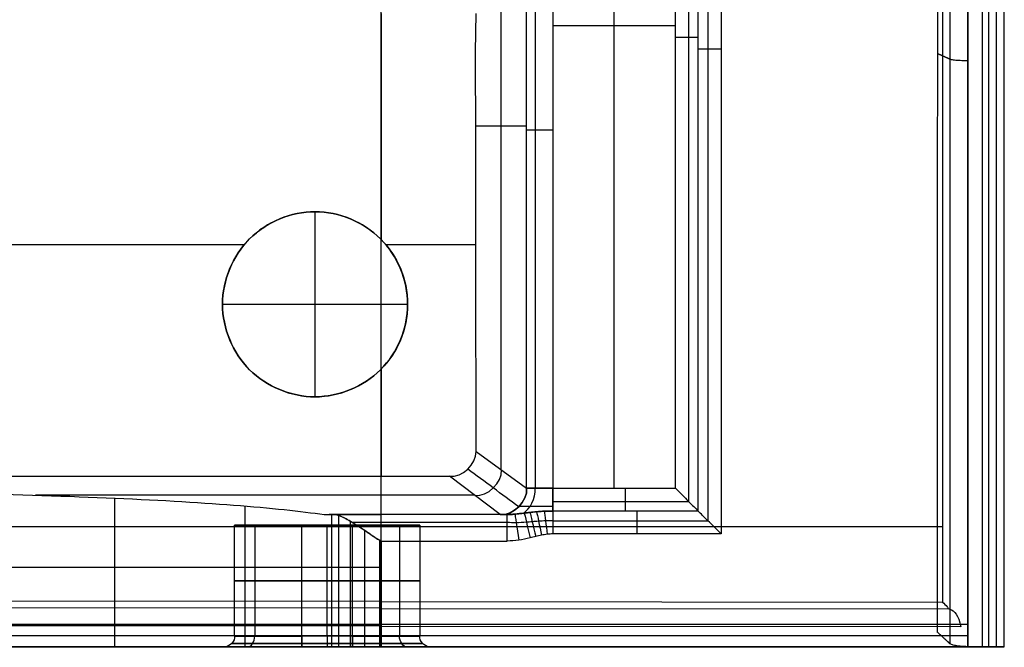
# Model space of a CAD drawing. Header units: millimetres. Extents: x -230 to 230, y 0 to 460.
# Tile 10 of 27: x 44 to 230, y 0 to 119. Entities that reach past the tile are written whole.
import ezdxf

# ---------------------------------------------------------------- set-up
doc = ezdxf.new("R2010")
doc.units = ezdxf.units.MM
doc.header["$MEASUREMENT"] = 0
doc.layers.add('Predefinito', color=7, linetype='Continuous', true_color=0x000000)

msp = doc.modelspace()

# ---------------------------------------------------------------- linework, layer by layer
at = {"layer": 'Predefinito'}
for p, q in [((230, 0.01, 0.02), (230, 450.01, 0.02)), ((228.54, 0.01, 69.27), (228.54, 446.61, 69.27)), ((227.08, 0.01, 138.53), (227.08, 443.22, 138.53)), ((167.79, 30.01, 5.11), (167.79, 204.89, 5.11)), ((170.28, 204.89, 4.42), (170.28, 27.51, 4.42)), ((172.12, 25.68, 2.56), (172.12, 204.89, 2.56)), ((173.95, 204.89, 0.7), (173.95, 23.85, 0.7)), ((176.45, 204.89, 0.02), (176.45, 21.35, 0.02)), ((156.21, 30.01, 5.11), (156.21, 190.44, 5.11)), ((139.66, 30.01, 9.75), (139.66, 165.5, 9.75)), ((141.28, 165.5, 6.46), (141.28, 30.01, 6.46)), ((144.64, 165.5, 5.11), (144.64, 30.01, 5.11)), ((134.83, 33.51, 65.96), (134.83, 127.55, 65.96)), ((112.16, 8.66, 132.34), (112.16, 126, 132.34)), ((218.37, 8.47, 132.34), (218.37, 126, 132.34)), ((112.16, 119.78, 121.14), (112.16, 77.02, 121.14)), ((130, 112.51, 122.16), (130.09, 119.77, 121.14)), ((167.79, 117.45, 5.11), (144.64, 117.45, 5.11)), ((130.04, 98.53, 121.69), (139.66, 98.53, 9.75)), ((99.66, 47.28, 124.2), (99.66, 82.28, 124.2)), ((99.66, 82.28, 121.14), (99.66, 82.28, 124.2)), ((87.28, 77.16, 121.14), (87.28, 77.16, 124.2)), ((112.02, 77.16, 121.14), (112.02, 77.16, 124.2)), ((13.04, 76.06, 121.14), (86.28, 76.06, 121.14)), ((113.03, 76.06, 121.14), (130.09, 76.06, 121.14)), ((82.16, 64.78, 124.2), (117.16, 64.78, 124.2)), ((82.16, 64.78, 121.14), (82.16, 64.78, 124.2)), ((117.16, 64.78, 121.14), (117.16, 64.78, 124.2)), ((87.28, 52.41, 121.14), (87.28, 52.41, 124.2)), ((112.02, 52.41, 121.14), (112.02, 52.41, 124.2)), ((112.16, 52.55, 121.14), (112.16, 32.27, 121.14)), ((99.66, 47.28, 121.14), (99.66, 47.28, 124.2)), ((130.09, 36.94, 121.14), (139.66, 30.01, 9.75)), ((-112.16, 32.27, 121.14), (112.16, 32.27, 121.14)), ((134.68, 25.01, 9.31), (125.07, 32.27, 121.14)), ((144.64, 30.01, 5.11), (167.79, 30.01, 5.11)), ((61.8, 0.01, 57.23), (61.8, 28.12, 57.23)), ((86.41, 0.01, 34.29), (86.41, 26.63, 34.29)), ((144.64, 27.51, 4.42), (170.29, 27.51, 4.42)), ((102.82, 0.01, 6.34), (102.82, 25.01, 6.34)), ((103.26, 25.01, 5.11), (112.16, 25.01, 5.11)), ((104.13, 0.01, 3.81), (104.13, 24.84, 3.81)), ((135.98, 25.01, 5.11), (112.16, 25.01, 5.11)), ((112.16, 25.01, 9.38), (112.16, 25.01, 9.32)), ((172.12, 25.68, 2.56), (144.64, 25.68, 2.56)), ((112.16, 22.72, 132.34), (-112.16, 22.72, 132.34)), ((84.44, 2.01, 61.09), (84.44, 23.01, 61.09)), ((88.25, 23.01, 52.08), (88.25, 2.01, 52.08)), ((88.25, 23.01, 70.1), (88.25, 2.01, 70.1)), ((97.16, 2.01, 48.36), (97.16, 23.01, 48.36)), ((97.16, 23.01, 48.36), (106.72, 23.01, 48.36)), ((97.16, 2.01, 73.81), (97.16, 23.01, 73.81)), ((106.72, 23.01, 73.81), (97.16, 23.01, 73.81)), ((101.94, 2.01, 48.36), (101.94, 23.01, 48.36)), ((101.94, 2.01, 73.81), (101.94, 23.01, 73.81)), ((106.35, 0.01, 1.74), (106.35, 23.76, 1.74)), ((112.16, 23.52, 1.53), (106.71, 23.52, 1.53)), ((106.72, 2.01, 48.36), (106.72, 23.01, 48.36)), ((106.72, 2.01, 73.81), (106.72, 23.01, 73.81)), ((135.98, 23.52, 1.53), (112.16, 23.52, 1.53)), ((218.37, 22.72, 132.34), (112.16, 22.72, 132.34)), ((115.64, 23.01, 52.08), (115.64, 2.01, 52.08)), ((115.64, 23.01, 70.1), (115.64, 2.01, 70.1)), ((119.44, 23.01, 61.09), (119.44, 2.01, 61.09)), ((144.64, 23.84, 0.7), (173.95, 23.84, 0.7)), ((109.07, 0.01, 0.44), (109.07, 22, 0.44)), ((176.45, 21.35, 0.02), (144.64, 21.35, 0.02)), ((111.92, 0.01, 0.02), (111.92, 20.14, 0.02)), ((112.16, 20.01, 0.02), (112.16, 20.01, 0.02)), ((112.16, 20.01, 0.02), (135.98, 20.01, 0.02)), ((112.16, 20.01, 0.02), (112.16, 0.01, 0.02)), ((97.16, 12.51, 48.36), (106.72, 12.51, 48.36)), ((106.72, 12.51, 73.81), (97.16, 12.51, 73.81)), ((-112.16, 8.81, 132.34), (112.16, 8.66, 132.34)), ((112.16, 7.32, 139.28), (-112.16, 7.47, 139.32)), ((112.16, 8.66, 132.34), (112.16, 8.54, 132.34)), ((112.16, 8.54, 132.34), (218.34, 8.47, 132.34)), ((218.34, 8.47, 132.34), (218.37, 8.47, 132.34)), ((219.62, 7.14, 139.24), (112.16, 7.21, 139.25)), ((-112.16, 4.27, 142.39), (112.16, 4.27, 142.39)), ((112.16, 3.94, 142.3), (-112.16, 4.09, 142.34)), ((112.16, 4.27, 142.39), (223.08, 4.27, 142.39)), ((112.16, 0.01, 142.52), (112.16, 4.27, 142.39)), ((221.75, 3.76, 142.25), (112.16, 3.83, 142.27)), ((223.08, 4.27, 142.39), (223.08, 0.01, 142.52)), ((-112.16, 2.14, 142.45), (112.16, 2.14, 142.45)), ((106.72, 2.01, 48.36), (97.16, 2.01, 48.36)), ((106.72, 2.01, 73.81), (97.16, 2.01, 73.81)), ((112.16, 2.14, 142.45), (223.08, 2.14, 142.45)), ((-112.16, 0.01, 142.52), (112.16, 0.01, 142.52)), ((32.94, 0.01, 71.27), (86.57, 0.01, 71.27)), ((86.57, 0.01, 71.27), (86.92, 0.01, 71.27)), ((86.57, 0.01, 71.27), (86.92, 0.01, 71.27)), ((106.72, 0.6, 74.41), (97.16, 0.6, 74.41)), ((97.16, 0.6, 47.76), (106.72, 0.6, 47.76)), ((106.72, 0.01, 75.59), (97.16, 0.01, 75.59)), ((97.16, 0.01, 46.58), (106.72, 0.01, 46.58)), ((112.16, 0.01, 47.41), (112.16, 0.01, 47.68)), ((112.16, 0.01, 74.49), (112.16, 0.01, 74.77)), ((112.16, 0.01, 74.77), (112.16, 0.01, 75.85)), ((230, 0.01, 0.02), (112.16, 0.01, 0.02)), ((112.16, 0.01, 0.02), (112.16, 0.01, 0.02)), ((112.16, 0.01, 46.33), (112.16, 0.01, 47.41)), ((112.16, 0.01, 46.33), (112.16, 0.01, 0.02)), ((112.16, 0.01, 142.52), (112.16, 0.01, 75.85)), ((223.08, 0.01, 142.52), (112.16, 0.01, 142.52)), ((112.16, 0.01, 0.02), (112.16, 0.01, 0.02)), ((116.96, 0.01, 71.27), (117.31, 0.01, 71.27)), ((116.96, 0.01, 71.27), (117.31, 0.01, 71.27)), ((117.31, 0.01, 71.27), (228.5, 0.01, 71.27)), ((223.08, 0.01, 142.52), (223.09, 0.01, 142.52))]:
    msp.add_line(p, q, dxfattribs=at)
for points in [[(223.09, 0.01, 142.52), (223.1, 147.74, 142.52), (223.11, 295.48, 142.52), (223.05, 443.22, 142.52)], [(225.87, 0.01, 141.34), (225.87, 147.74, 141.34), (225.87, 295.48, 141.34), (225.85, 443.23, 141.34)], [(219.71, 221.62, 139.5), (219.71, 147.95, 139.5), (219.7, 74.29, 139.5), (219.67, 0.63, 139.51)], [(223.09, 221.62, 142.52), (223.09, 147.75, 142.52), (223.09, 73.88, 142.52), (223.08, 0.01, 142.52)], [(217.38, 2.73, 127.22), (217.39, 47.03, 127.22), (217.4, 91.33, 127.22), (217.4, 135.62, 127.21)], [(167.79, 115.28, 5.11), (169.47, 115.28, 5.16), (171.32, 115.28, 4.07), (172.12, 115.28, 2.56)], [(130.09, 36.94, 121.14), (130.09, 62.12, 121.14), (130.09, 87.3, 121.14), (130, 112.51, 122.16)], [(172.12, 113.12, 2.56), (172.91, 113.12, 1.05), (174.77, 113.12, -0.04), (176.45, 113.12, 0.02)], [(139.66, 97.76, 9.75), (139.67, 97.76, 7.37), (142.31, 97.76, 4.9), (144.64, 97.76, 5.11)], [(117.16, 64.78, 124.2), (117.16, 60.2, 124.2), (113.36, 51.08, 124.2), (99.66, 45.39, 124.2), (85.94, 51.07, 124.2), (80.26, 64.78, 124.2), (85.94, 78.5, 124.2), (99.66, 84.18, 124.2), (113.36, 78.49, 124.2), (117.16, 69.37, 124.2), (117.16, 64.78, 124.2)], [(117.16, 64.78, 122.67), (117.16, 60.2, 122.67), (113.36, 51.08, 122.67), (99.66, 45.39, 122.67), (85.94, 51.07, 122.67), (80.26, 64.78, 122.67), (85.94, 78.5, 122.67), (99.66, 84.18, 122.67), (113.36, 78.49, 122.67), (117.16, 69.37, 122.67), (117.16, 64.78, 122.67)], [(112.16, 77.02, 121.14), (115.31, 73.8, 121.14), (117.16, 69.31, 121.14), (117.16, 64.78, 121.14)], [(117.16, 64.78, 121.14), (117.16, 60.26, 121.14), (115.31, 55.77, 121.14), (112.16, 52.55, 121.14)], [(125.07, 32.27, 121.14), (127.44, 31.95, 121.26), (130.24, 34.55, 121.26), (130.09, 36.94, 121.14)], [(138.18, 26.49, 9.62), (134.96, 28.86, 46.82), (131.75, 31.22, 84.03), (128.53, 33.59, 121.23)], [(112.16, 32.27, 121.14), (116.46, 32.27, 121.14), (120.77, 32.27, 121.14), (125.07, 32.27, 121.14)], [(112.16, 25.01, 9.38), (112.16, 27.43, 46.63), (112.16, 29.85, 83.89), (112.16, 32.27, 121.14)], [(129.88, 28.64, 65.22), (132.29, 28.35, 65.39), (135.08, 31.05, 65.52), (134.88, 33.47, 65.45)], [(134.68, 25.01, 9.31), (137.13, 24.76, 9.53), (139.91, 27.55, 9.77), (139.66, 30.01, 9.75)], [(139.67, 30, 9.75), (139.9, 27.55, 9.77), (137.14, 24.75, 9.53), (134.68, 25.01, 9.31)], [(138.99, 25.24, 3.91), (140.28, 25.96, 5.34), (141.39, 28.09, 6.58), (141.27, 30, 6.45)], [(139.66, 30.01, 9.75), (139.67, 30.01, 7.37), (142.31, 30.01, 4.9), (144.64, 30.01, 5.11)], [(144.64, 30, 5.11), (143.53, 30, 5.09), (140.91, 30, 6.04), (139.74, 30, 8.62), (139.67, 30, 9.75)], [(144.64, 30.01, 5.11), (144.64, 28.33, 5.16), (144.64, 26.47, 4.07), (144.64, 25.68, 2.56)], [(144.64, 25.68, 2.56), (144.64, 26.62, 4.1), (144.64, 28.39, 5.27), (144.64, 30, 5.11)], [(158.38, 25.68, 2.56), (158.38, 26.47, 4.07), (158.38, 28.33, 5.16), (158.38, 30.01, 5.11)], [(112.16, 28.68, 65.82), (90.37, 28.68, 65.82), (68.58, 28.68, 65.82), (46.8, 28.68, 65.82)], [(129.83, 28.68, 65.79), (123.94, 28.68, 65.79), (118.05, 28.68, 65.79), (112.16, 28.68, 65.79)], [(144.64, 26.52, 3.62), (143.2, 26.52, 3.59), (139.81, 26.52, 4.83), (138.31, 26.52, 8.16), (138.21, 26.52, 9.62)], [(101.38, 25.01, 9.38), (104.98, 25.01, 9.38), (108.57, 25.01, 9.38), (112.16, 25.01, 9.38)], [(112.16, 25.01, 7.19), (108.88, 25.01, 7.19), (105.6, 25.01, 7.19), (102.32, 25.01, 7.19)], [(112.16, 20.01, 0.02), (112.16, 22.47, -0.23), (112.16, 25.26, 2.6), (112.16, 25.01, 5.11)], [(134.68, 25.01, 9.31), (127.17, 25.01, 9.31), (119.66, 25.01, 9.32), (112.16, 25.01, 9.32)], [(112.16, 25.01, 9.32), (112.16, 25.01, 7.92), (112.16, 25.01, 6.51), (112.16, 25.01, 5.11)], [(112.16, 25.01, 5.11), (112.16, 25.01, 6.53), (112.16, 25.01, 7.95), (112.16, 25.01, 9.38)], [(135.11, 25.01, 7.13), (127.46, 25.01, 7.14), (119.81, 25.01, 7.14), (112.16, 25.01, 7.14)], [(134.68, 25.01, 9.31), (134.77, 25.01, 7.94), (135.23, 25.01, 6.45), (135.99, 25.01, 5.1)], [(135.98, 25.01, 5.11), (135.26, 25.01, 6.38), (134.8, 25.01, 7.84), (134.68, 25.01, 9.31)], [(135.98, 20.01, 0.02), (135.98, 22.47, -0.24), (135.98, 25.26, 2.6), (135.98, 25.01, 5.11)], [(135.99, 25.01, 5.1), (135.99, 25.01, 5.1), (135.99, 25.01, 5.11), (135.98, 25.01, 5.11)], [(137.46, 25.09, 4.54), (137.46, 25.02, 2.2), (137.84, 22.44, -0.18), (138.18, 20.17, 0.02)], [(139.22, 25.3, 3.8), (139.31, 24.9, 1.72), (139.85, 22.62, -0.11), (140.33, 20.6, 0.02)], [(140.3, 25.43, 3.38), (140.43, 24.88, 1.48), (140.94, 22.75, -0.08), (141.4, 20.86, 0.02)], [(141.56, 25.55, 2.98), (141.7, 24.87, 1.27), (142.11, 22.88, -0.06), (142.47, 21.1, 0.02)], [(143.03, 25.64, 2.68), (143.12, 24.88, 1.11), (143.34, 22.99, -0.04), (143.55, 21.28, 0.02)], [(144.64, 25.68, 2.56), (144.64, 24.88, 1.05), (144.64, 23.03, -0.04), (144.64, 21.35, 0.02)], [(160.54, 21.35, 0.02), (160.54, 23.03, -0.04), (160.54, 24.88, 1.05), (160.54, 25.68, 2.56)], [(84.44, 23.01, 61.09), (84.42, 23.01, 58.09), (87.17, 23.01, 50.96), (94.22, 23.01, 48.29), (97.16, 23.01, 48.36)], [(97.16, 23.01, 73.81), (94.22, 23.01, 73.89), (87.17, 23.01, 71.21), (84.42, 23.01, 64.08), (84.44, 23.01, 61.09)], [(106.72, 23.01, 48.36), (109.66, 23.01, 48.29), (116.71, 23.01, 50.96), (119.46, 23.01, 58.09), (119.44, 23.01, 61.09)], [(119.44, 23.01, 61.09), (119.46, 23.01, 64.08), (116.71, 23.01, 71.21), (109.66, 23.01, 73.89), (106.72, 23.01, 73.81)], [(112, 20.11, 0.01), (112.05, 20.08, 0.01), (112.1, 20.04, 0.01), (112.16, 20.01, 0.02)], [(112.16, 20.01, 0.02), (112.16, 20.01, 0.02), (112.16, 20.01, 0.02), (112.16, 20.01, 0.02)], [(112.16, 0.01, 0.02), (112.16, 6.67, 0.02), (112.16, 13.34, 0.02), (112.16, 20.01, 0.02)], [(112.16, 20.01, 0.02), (112.16, 20.01, 0.02), (112.16, 20.01, 0.02), (112.16, 20.01, 0.02)], [(97.16, 12.51, 48.36), (94.22, 12.51, 48.29), (87.17, 12.51, 50.96), (84.42, 12.51, 58.09), (84.44, 12.51, 61.09)], [(84.44, 12.51, 61.09), (84.42, 12.51, 64.08), (87.17, 12.51, 71.21), (94.22, 12.51, 73.89), (97.16, 12.51, 73.81)], [(119.44, 12.51, 61.09), (119.46, 12.51, 58.09), (116.71, 12.51, 50.96), (109.66, 12.51, 48.29), (106.72, 12.51, 48.36)], [(106.72, 12.51, 73.81), (109.66, 12.51, 73.89), (116.71, 12.51, 71.21), (119.46, 12.51, 64.08), (119.44, 12.51, 61.09)], [(84.44, 2.01, 61.09), (84.54, 1.11, 61.08), (83.61, 0.09, 61.09), (82.7, 0.01, 61.09)], [(84.44, 2.01, 61.09), (84.42, 2.01, 58.09), (87.17, 2.01, 50.96), (94.22, 2.01, 48.29), (97.16, 2.01, 48.36)], [(97.16, 2.01, 73.81), (94.22, 2.01, 73.89), (87.17, 2.01, 71.21), (84.42, 2.01, 64.08), (84.44, 2.01, 61.09)], [(86.84, 0.01, 71.54), (87.53, -0.09, 70.83), (88.31, 1.02, 70.02), (88.24, 2.01, 70.09)], [(86.84, 0.01, 50.63), (87.53, -0.09, 51.34), (88.31, 1.02, 52.15), (88.24, 2.01, 52.08)], [(97.16, 0.01, 75.59), (97.16, 0.09, 74.66), (97.16, 1.11, 73.72), (97.16, 2.01, 73.81)], [(97.16, 2.01, 48.36), (97.16, 1.11, 48.46), (97.16, 0.09, 47.51), (97.16, 0.01, 46.58)], [(101.94, 2.01, 73.81), (101.94, 1.02, 73.71), (101.94, -0.09, 74.84), (101.94, 0.01, 75.84)], [(101.94, 2.01, 48.36), (101.94, 1.02, 48.46), (101.94, -0.09, 47.33), (101.94, 0.01, 46.33)], [(106.72, 2.01, 73.81), (106.72, 1.11, 73.72), (106.72, 0.09, 74.66), (106.72, 0.01, 75.59)], [(106.72, 0.01, 46.58), (106.72, 0.09, 47.51), (106.72, 1.11, 48.46), (106.72, 2.01, 48.36)], [(106.72, 2.01, 48.36), (109.66, 2.01, 48.29), (116.71, 2.01, 50.96), (119.46, 2.01, 58.09), (119.44, 2.01, 61.09)], [(119.44, 2.01, 61.09), (119.46, 2.01, 64.08), (116.71, 2.01, 71.21), (109.66, 2.01, 73.89), (106.72, 2.01, 73.81)], [(117.04, 0.01, 71.54), (116.35, -0.09, 70.83), (115.57, 1.02, 70.02), (115.64, 2.01, 70.09)], [(117.04, 0.01, 50.63), (116.35, -0.09, 51.34), (115.57, 1.02, 52.15), (115.64, 2.01, 52.08)], [(121.19, 0.01, 61.09), (120.28, 0.09, 61.09), (119.35, 1.11, 61.09), (119.44, 2.01, 61.09)], [(82.44, 0.01, 61.09), (82.41, 0.01, 64.56), (85.6, 0.01, 72.84), (93.76, 0.01, 75.93), (97.16, 0.01, 75.84)], [(97.16, 0.01, 46.33), (93.76, 0.01, 46.24), (85.6, 0.01, 49.33), (82.41, 0.01, 57.61), (82.44, 0.01, 61.09)], [(82.7, 0.01, 61.09), (82.61, 0, 61.09), (82.53, 0, 61.09), (82.44, 0.01, 61.09)], [(106.72, 0.01, 46.33), (103.53, 0.01, 46.33), (100.35, 0.01, 46.33), (97.16, 0.01, 46.33)], [(97.16, 0.01, 75.84), (100.35, 0.01, 75.84), (103.54, 0.01, 75.84), (106.72, 0.01, 75.84)], [(97.16, 0.01, 75.84), (97.16, 0, 75.76), (97.16, 0, 75.67), (97.16, 0.01, 75.59)], [(97.16, 0.01, 46.58), (97.16, 0, 46.5), (97.16, 0, 46.41), (97.16, 0.01, 46.33)], [(97.16, 0.01, 75.84), (100.35, 0.01, 75.84), (103.54, 0.01, 75.84), (106.72, 0.01, 75.84)], [(106.72, 0.01, 46.33), (103.53, 0.01, 46.33), (100.35, 0.01, 46.33), (97.16, 0.01, 46.33)], [(109.44, 0.01, 46.58), (108.55, 0.01, 46.4), (107.63, 0.01, 46.3), (106.72, 0.01, 46.33)], [(106.72, 0.01, 75.84), (107.63, 0.01, 75.87), (108.55, 0.01, 75.77), (109.44, 0.01, 75.6)], [(108.8, 0.01, 75.45), (108.11, 0.01, 75.56), (107.41, 0.01, 75.61), (106.72, 0.01, 75.59)], [(106.72, 0.01, 46.58), (107.41, 0.01, 46.57), (108.11, 0.01, 46.62), (108.79, 0.01, 46.72)], [(106.72, 0.01, 75.59), (106.72, 0, 75.67), (106.72, 0, 75.76), (106.72, 0.01, 75.84)], [(106.72, 0.01, 46.33), (106.72, 0, 46.41), (106.72, 0, 46.5), (106.72, 0.01, 46.58)], [(106.72, 0.01, 75.84), (107.63, 0.01, 75.87), (108.55, 0.01, 75.77), (109.44, 0.01, 75.6)], [(109.44, 0.01, 46.58), (108.55, 0.01, 46.4), (107.63, 0.01, 46.3), (106.72, 0.01, 46.33)], [(109.44, 0.01, 75.6), (110.35, 0.01, 75.41), (111.26, 0.01, 75.14), (112.16, 0.01, 74.77)], [(112.16, 0.01, 47.41), (111.26, 0.01, 47.04), (110.35, 0.01, 46.76), (109.44, 0.01, 46.58)], [(121.44, 0.01, 61.09), (121.36, 0, 61.09), (121.27, 0, 61.09), (121.19, 0.01, 61.09)], [(223.09, 0.01, 142.52), (225.03, 0.01, 142.71), (227.23, 0.01, 140.51), (227.08, 0.01, 138.53)], [(227.08, 0.01, 138.53), (228.06, 0.01, 92.36), (229.03, 0.01, 46.19), (230, 0.01, 0.02)]]:
    msp.add_open_spline(points, degree=3, dxfattribs=at)
for points, degree, knots in [([(223.09, 110.81, 142.52), (220.19, 110.88, 142.32), (219.7, 111.12, 139.5), (218.57, 111.65, 133.36), (217.4, 112.17, 127.22)], 2, [-1, -1, -1, 0, 0, 13.172194, 13.172194, 13.172194]), ([(112.16, 52.55, 121.14), (112.11, 52.5, 121.14), (108.86, 49.21, 121.14), (99.66, 45.39, 121.14), (85.94, 51.07, 121.14), (80.26, 64.78, 121.14), (85.94, 78.5, 121.14), (99.66, 84.18, 121.14), (108.86, 80.36, 121.14), (112.11, 77.07, 121.14), (112.16, 77.02, 121.14)], 3, [-96.405277, -96.405277, -96.405277, -96.405277, -96.211275, -82.466807, -68.722339, -54.977871, -41.233404, -27.488936, -13.744468, -13.550465, -13.550465, -13.550465, -13.550465]), ([(117.16, 64.78, 124.2), (117.16, 74.45, 124.2), (109.32, 82.28, 124.2), (89.99, 82.28, 124.2), (82.16, 74.45, 124.2), (82.16, 55.12, 124.2), (89.99, 47.28, 124.2), (109.32, 47.28, 124.2), (117.16, 55.12, 124.2), (117.16, 64.78, 124.2)], 3, [0, 0, 0, 0, 27.488936, 27.488936, 54.977871, 54.977871, 82.466807, 82.466807, 109.955743, 109.955743, 109.955743, 109.955743]), ([(167.79, 30.01, 5.11), (168.63, 29.17, 5.13), (169.51, 28.28, 4.87), (170.96, 26.83, 4.02), (171.67, 26.15, 3.41), (172.12, 25.68, 2.56)], 3, [4.712389, 4.712389, 4.712389, 4.712389, 5.269638, 5.269638, 5.759587, 5.759587, 5.759587, 5.759587]), ([(0, 29.36, 76.36), (10.59, 29.36, 76.36), (21.12, 29.26, 74.81), (41.5, 28.87, 68.73), (51.22, 28.57, 64.19), (69.18, 27.81, 52.4), (77.3, 27.34, 45.19), (91.26, 26.26, 28.61), (97.02, 25.66, 19.33), (101.38, 25.01, 9.38)], 3, [0, 0, 0, 0, 31.483873, 31.483873, 63.266113, 63.266113, 95.439107, 95.439107, 127.81863, 127.81863, 127.81863, 127.81863]), ([(101.38, 25.01, 9.38), (101.7, 25.01, 8.66), (102, 25.01, 7.94), (102.6, 25.01, 6.5), (102.87, 25.01, 5.78), (103.26, 25.01, 5.11)], 3, [-3.222018, -3.222018, -3.222018, -3.222018, -0.926829, -0.926829, 1.339769, 1.339769, 1.339769, 1.339769]), ([(103.26, 25.01, 5.11), (103.71, 25.09, 4.26), (104.32, 24.83, 3.49), (105.64, 24.17, 2.22), (106.37, 23.74, 1.7), (107.93, 22.77, 0.83), (108.71, 22.26, 0.51), (109.93, 21.43, 0.18), (110.33, 21.15, 0.09), (110.91, 20.74, 0.03), (111.09, 20.6, 0.01), (111.51, 20.34, 0), (111.76, 20.24, 0), (112, 20.11, 0.01)], 3, [-12.027479, -12.027479, -12.027479, -12.027479, -9.273943, -9.273943, -6.227728, -6.227728, -3.196977, -3.196977, -1.719212, -1.719212, -1.052452, -1.052452, -0.246515, -0.246515, -0.246515, -0.246515]), ([(112.16, 20.01, 0.02), (111.92, 20.14, 0.02), (111.68, 20.26, 0.02), (111.24, 20.48, 0.04), (111.07, 20.6, 0.05), (110.49, 21, 0.11), (110.08, 21.28, 0.17), (108.85, 22.13, 0.45), (108.06, 22.66, 0.74), (106.45, 23.67, 1.58), (105.7, 24.11, 2.09), (104.25, 24.79, 3.44), (103.72, 25.01, 4.17), (103.26, 25.01, 5.11)], 3, [-11.752358, -11.752358, -11.752358, -11.752358, -10.974997, -10.974997, -10.360005, -10.360005, -8.93145, -8.93145, -5.989877, -5.989877, -2.962574, -2.962574, 0, 0, 0, 0]), ([(135.99, 25.01, 5.1), (137.21, 24.92, 4.7), (139.14, 25.28, 3.81), (141.66, 25.58, 2.92), (143.18, 25.68, 2.53), (144.64, 25.68, 2.56)], 3, [-1.047197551, -1.047197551, -1.047197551, -1.047197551, -1.042938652, -1.042938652, -1.038071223, -1.038071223, -1.038071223, -1.038071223]), ([(144.64, 25.68, 2.56), (144.09, 25.68, 2.56), (143, 25.65, 2.65), (141.53, 25.56, 2.97), (140.27, 25.43, 3.38), (138.84, 25.26, 3.94), (137.41, 25.07, 4.57), (136.45, 25.01, 4.94), (135.99, 25.01, 5.1)], 3, [0, 0, 0, 0, 0.001094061, 0.002188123, 0.003282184, 0.004376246, 0.006564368, 0.008741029, 0.008741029, 0.008741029, 0.008741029]), ([(176.45, 21.35, 0.02), (175.6, 22.18, -0.01), (174.72, 23.07, 0.25), (173.27, 24.52, 1.1), (172.56, 25.21, 1.71), (172.12, 25.68, 2.56)], 3, [1.570796, 1.570796, 1.570796, 1.570796, 2.12802, 2.12802, 2.617994, 2.617994, 2.617994, 2.617994]), ([(144.64, 23.84, 0.7), (144.17, 23.84, 0.7), (143.23, 23.82, 0.73), (141.91, 23.74, 0.82), (140.71, 23.65, 0.95), (139.25, 23.52, 1.13), (137.66, 23.43, 1.34), (136.53, 23.47, 1.47), (135.98, 23.52, 1.53)], 3, [0, 0, 0, 0, 0.001094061, 0.002188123, 0.003282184, 0.004376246, 0.006564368, 0.008752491, 0.008752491, 0.008752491, 0.008752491]), ([(144.64, 21.35, 0.02), (144.28, 21.35, 0.02), (143.55, 21.3, 0.02), (142.47, 21.11, 0.02), (141.4, 20.86, 0.02), (139.97, 20.51, 0.02), (138.18, 20.13, 0.02), (136.72, 20.01, 0.02), (135.98, 20.01, 0.02)], 3, [0, 0, 0, 0, 0.001094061, 0.002188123, 0.003282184, 0.004376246, 0.006564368, 0.008752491, 0.008752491, 0.008752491, 0.008752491]), ([(112.16, 15.01, 0.02), (112.08, 15.01, 0.02), (111.07, 15.01, 0.01), (109.05, 15.01, 0.28), (106.28, 15.01, 1.61), (103.92, 15.01, 3.72), (99.15, 15.01, 15.15), (87.91, 15.01, 35.15), (62.79, 15.01, 58.71), (31.7, 15.01, 73.39), (0, 15.01, 77.84), (-31.69, 15.01, 73.39), (-62.79, 15.01, 58.71), (-87.9, 15.01, 35.15), (-99.14, 15.01, 15.15), (-103.92, 15.01, 3.72), (-106.28, 15.01, 1.61), (-109.04, 15.01, 0.28), (-111.06, 15.01, 0.01), (-112.08, 15.01, 0.02), (-112.16, 15.01, 0.02)], 3, [530.422158, 530.422158, 530.422158, 530.422158, 530.665154, 533.617207, 536.56926, 539.521314, 542.473367, 575.241159, 608.008951, 640.776743, 673.544535, 706.312327, 739.080119, 771.84791, 804.615702, 807.567756, 810.519809, 813.471862, 816.423916, 816.670537, 816.670537, 816.670537, 816.670537]), ([(112.16, 8.66, 132.34), (112.16, 8.41, 133.64), (112.16, 8.15, 134.95), (112.16, 7.78, 136.91), (112.16, 7.65, 137.57), (112.16, 7.46, 138.57), (112.16, 7.39, 138.9), (112.16, 7.3, 139.37), (112.16, 7.3, 139.39), (112.16, 7.25, 139.64), (112.16, 7.22, 139.74), (112.16, 7.13, 140.04), (112.16, 7.06, 140.23), (112.16, 6.89, 140.61), (112.16, 6.78, 140.79), (112.16, 6.54, 141.14), (112.16, 6.4, 141.29), (112.16, 5.93, 141.72), (112.16, 5.57, 141.92), (112.16, 4.77, 142.2), (112.16, 4.36, 142.27), (112.16, 3.94, 142.3)], 3, [-12.030496, -12.030496, -12.030496, -12.030496, -8.089071, -8.089071, -6.094795, -6.094795, -5.098452, -5.098452, -4.675912, -4.675912, -4.365994, -4.365994, -3.74397, -3.74397, -3.120977, -3.120977, -2.497182, -2.497182, -1.244014, -1.244014, 0, 0, 0, 0]), ([(112.16, 3.83, 142.27), (112.16, 4.32, 142.24), (112.16, 4.83, 142.14), (112.16, 5.52, 141.84), (112.16, 5.73, 141.72), (112.16, 6.03, 141.49), (112.16, 6.13, 141.41), (112.16, 6.31, 141.23), (112.16, 6.39, 141.14), (112.16, 6.62, 140.84), (112.16, 6.75, 140.63), (112.16, 6.97, 140.17), (112.16, 7.05, 139.94), (112.16, 7.14, 139.58), (112.16, 7.17, 139.45), (112.16, 7.2, 139.3), (112.16, 7.2, 139.27), (112.16, 7.22, 139.21), (112.16, 7.22, 139.18), (112.16, 7.24, 139.09), (112.16, 7.25, 139.02), (112.16, 7.31, 138.72), (112.16, 7.36, 138.47), (112.16, 7.78, 136.26), (112.16, 8.16, 134.3), (112.16, 8.54, 132.34)], 3, [0, 0, 0, 0, 1.500282, 1.500282, 2.256219, 2.256219, 2.630754, 2.630754, 3.005266, 3.005266, 3.760954, 3.760954, 4.51468, 4.51468, 4.889617, 4.889617, 4.983254, 4.983254, 5.076884, 5.076884, 5.264145, 5.264145, 6.013187, 6.013187, 11.99957, 11.99957, 11.99957, 11.99957]), ([(218.34, 8.47, 132.34), (218.63, 8.17, 133.87), (218.91, 7.88, 135.4), (219.34, 7.43, 137.69), (219.19, 7.28, 138.47), (220.66, 6.78, 141.1), (221.33, 6.04, 142.09), (221.75, 3.76, 142.25)], 3, [-13.548203, -13.548203, -13.548203, -13.548203, -8.613879, -8.613879, -6.147122, -6.147122, 0, 0, 0, 0]), ([(223.08, 0.01, 142.52), (220.16, 0.15, 142.33), (219.67, 0.63, 139.51), (218.54, 1.68, 133.37), (217.38, 2.73, 127.22)], 2, [-1, -1, -1, 0, 0, 13.172194, 13.172194, 13.172194]), ([(112.16, 0.01, 0.02), (110.58, 0.01, 0.02), (109.15, 0.01, 0.28), (106.29, 0.01, 1.63), (105.06, 0.01, 2.62), (103.02, 0.01, 5.23), (102.74, 0.01, 6.19), (101.51, 0.01, 9.1), (100.93, 0.01, 10.43), (97.75, 0.01, 17.26), (94.79, 0.01, 22.48), (84.62, 0.01, 37.5), (76.29, 0.01, 46.34), (47.55, 0.01, 68.34), (24.16, 0.01, 76.36), (0, 0.01, 76.36)], 3, [-291.041108, -291.041108, -291.041108, -291.041108, -286.458363, -286.458363, -281.98861, -281.98861, -276.948536, -276.948536, -272.657587, -272.657587, -254.747284, -254.747284, -219.184751, -219.184751, -148.081958, -148.081958, -148.081958, -148.081958]), ([(97.16, 0.01, 46.33), (96.68, 0.01, 46.31), (96.21, 0.01, 46.33), (95.26, 0.01, 46.43), (94.79, 0.01, 46.5), (93.39, 0.01, 46.8), (92.47, 0.01, 47.09), (90.71, 0.01, 47.83), (89.86, 0.01, 48.29), (88.26, 0.01, 49.35), (87.51, 0.01, 49.96), (86.15, 0.01, 51.32), (85.54, 0.01, 52.08), (84.48, 0.01, 53.68), (84.02, 0.01, 54.54), (83.26, 0.01, 56.32), (82.96, 0.01, 57.25), (82.65, 0.01, 58.67), (82.57, 0.01, 59.15), (82.47, 0.01, 60.12), (82.44, 0.01, 60.6), (82.44, 0.01, 61.09)], 3, [-23.108764, -23.108764, -23.108764, -23.108764, -21.673677, -21.673677, -20.237037, -20.237037, -17.374978, -17.374978, -14.504537, -14.504537, -11.62302, -11.62302, -8.729284, -8.729284, -5.830717, -5.830717, -2.928126, -2.928126, -1.468395, -1.468395, -0.005781, -0.005781, -0.005781, -0.005781]), ([(82.44, 0.01, 61.09), (82.44, 0.01, 61.57), (82.47, 0.01, 62.06), (82.57, 0.01, 63.02), (82.65, 0.01, 63.5), (82.96, 0.01, 64.92), (83.26, 0.01, 65.85), (84.02, 0.01, 67.63), (84.48, 0.01, 68.49), (85.54, 0.01, 70.1), (86.15, 0.01, 70.85), (87.51, 0.01, 72.22), (88.26, 0.01, 72.82), (89.86, 0.01, 73.88), (90.71, 0.01, 74.34), (92.47, 0.01, 75.08), (93.39, 0.01, 75.37), (94.79, 0.01, 75.67), (95.26, 0.01, 75.74), (96.21, 0.01, 75.84), (96.68, 0.01, 75.86), (97.16, 0.01, 75.84)], 3, [-23.094696, -23.094696, -23.094696, -23.094696, -21.634606, -21.634606, -20.172949, -20.172949, -17.271809, -17.271809, -14.374076, -14.374076, -11.485057, -11.485057, -8.604222, -8.604222, -5.735195, -5.735195, -2.874966, -2.874966, -1.44181, -1.44181, -0.005781, -0.005781, -0.005781, -0.005781]), ([(82.7, 0.01, 61.09), (82.69, 0.01, 60.61), (82.72, 0.01, 60.13), (82.82, 0.01, 59.18), (82.9, 0.01, 58.71), (83.21, 0.01, 57.32), (83.5, 0.01, 56.4), (84.25, 0.01, 54.66), (84.7, 0.01, 53.81), (85.74, 0.01, 52.23), (86.34, 0.01, 51.49), (87.68, 0.01, 50.15), (88.42, 0.01, 49.55), (89.98, 0.01, 48.51), (90.82, 0.01, 48.06), (92.12, 0.01, 47.51), (92.56, 0.01, 47.35), (93.46, 0.01, 47.07), (93.91, 0.01, 46.95), (94.83, 0.01, 46.76), (95.29, 0.01, 46.68), (96.23, 0.01, 46.59), (96.69, 0.01, 46.57), (97.16, 0.01, 46.58)], 3, [0.009889, 0.009889, 0.009889, 0.009889, 1.446468, 1.446468, 2.879833, 2.879833, 5.72957, 5.72957, 8.579359, 8.579359, 11.416075, 11.416075, 14.24823, 14.24823, 17.068214, 17.068214, 18.480808, 18.480808, 19.891648, 19.891648, 21.302161, 21.302161, 22.71108, 22.71108, 22.71108, 22.71108]), ([(97.16, 0.01, 75.59), (96.69, 0.01, 75.6), (96.22, 0.01, 75.58), (95.29, 0.01, 75.49), (94.83, 0.01, 75.42), (93.45, 0.01, 75.13), (92.55, 0.01, 74.84), (90.82, 0.01, 74.11), (89.98, 0.01, 73.66), (88.42, 0.01, 72.62), (87.68, 0.01, 72.02), (86.34, 0.01, 70.68), (85.74, 0.01, 69.94), (84.7, 0.01, 68.36), (84.25, 0.01, 67.51), (83.5, 0.01, 65.77), (83.21, 0.01, 64.85), (82.9, 0.01, 63.46), (82.82, 0.01, 62.99), (82.72, 0.01, 62.04), (82.69, 0.01, 61.56), (82.7, 0.01, 61.09)], 3, [0.005682, 0.005682, 0.005682, 0.005682, 1.417333, 1.417333, 2.825956, 2.825956, 5.638349, 5.638349, 8.453971, 8.453971, 11.288114, 11.288114, 14.129041, 14.129041, 16.975496, 16.975496, 19.825777, 19.825777, 21.26072, 21.26072, 22.69346, 22.69346, 22.69346, 22.69346]), ([(83.85, 0.6, 61.09), (83.82, 0.6, 64.23), (86.71, 0.6, 71.7), (94.09, 0.6, 74.49), (97.16, 0.6, 74.41)], 3, [0.0077287, 0.0077287, 0.0077287, 0.0077287, 0.5033034, 1, 1, 1, 1]), ([(97.16, 0.6, 47.76), (94.09, 0.6, 47.68), (86.71, 0.6, 50.47), (83.82, 0.6, 57.94), (83.85, 0.6, 61.09)], 3, [0, 0, 0, 0, 0.4966966, 0.9922713, 0.9922713, 0.9922713, 0.9922713]), ([(106.72, 0.6, 74.41), (109.8, 0.6, 74.49), (117.17, 0.6, 71.7), (120.06, 0.6, 64.23), (120.03, 0.6, 61.09)], 3, [0, 0, 0, 0, 0.4966966, 0.9922616, 0.9922616, 0.9922616, 0.9922616]), ([(120.03, 0.6, 61.09), (120.06, 0.6, 57.95), (117.17, 0.6, 50.48), (109.8, 0.6, 47.68), (106.72, 0.6, 47.76)], 3, [0.007738, 0.007738, 0.007738, 0.007738, 0.5033034, 1, 1, 1, 1]), ([(108.79, 0.01, 46.72), (108.97, 0.01, 46.68), (109.14, 0.01, 46.64), (109.36, 0.01, 46.59), (109.4, 0.01, 46.58), (109.44, 0.01, 46.58)], 3, [19.6986769, 19.6986769, 19.6986769, 19.6986769, 20.2370371, 20.2370371, 20.3609718, 20.3609718, 20.3609718, 20.3609718]), ([(108.79, 0.01, 46.72), (109.04, 0.01, 46.76), (109.28, 0.01, 46.8), (110.42, 0.01, 47.04), (111.31, 0.01, 47.33), (112.16, 0.01, 47.68)], 3, [2.093909, 2.093909, 2.093909, 2.093909, 2.828209, 2.828209, 5.598964, 5.598964, 5.598964, 5.598964]), ([(109.44, 0.01, 75.6), (109.4, 0.01, 75.59), (109.36, 0.01, 75.58), (109.14, 0.01, 75.53), (108.97, 0.01, 75.49), (108.8, 0.01, 75.45)], 3, [2.7498484, 2.7498484, 2.7498484, 2.7498484, 2.8749661, 2.8749661, 3.4123376, 3.4123376, 3.4123376, 3.4123376]), ([(112.16, 0.01, 74.49), (111.74, 0.01, 74.67), (111.31, 0.01, 74.82), (110.43, 0.01, 75.1), (109.98, 0.01, 75.22), (109.28, 0.01, 75.37), (109.04, 0.01, 75.41), (108.8, 0.01, 75.45)], 3, [17.106779, 17.106779, 17.106779, 17.106779, 18.476425, 18.476425, 19.887682, 19.887682, 20.622326, 20.622326, 20.622326, 20.622326]), ([(109.44, 0.01, 46.58), (109.87, 0.01, 46.49), (110.3, 0.01, 46.42), (111.21, 0.01, 46.33), (111.68, 0.01, 46.31), (112.16, 0.01, 46.33)], 3, [20.360972, 20.360972, 20.360972, 20.360972, 21.673677, 21.673677, 23.106343, 23.106343, 23.106343, 23.106343]), ([(112.16, 0.01, 75.85), (111.68, 0.01, 75.86), (111.21, 0.01, 75.84), (110.3, 0.01, 75.75), (109.87, 0.01, 75.68), (109.44, 0.01, 75.6)], 3, [0.008201, 0.008201, 0.008201, 0.008201, 1.44181, 1.44181, 2.749848, 2.749848, 2.749848, 2.749848]), ([(121.44, 0.01, 61.09), (121.45, 0.01, 60.12), (121.33, 0.01, 59.14), (120.92, 0.01, 57.25), (120.62, 0.01, 56.32), (119.49, 0.01, 53.66), (118.41, 0.01, 52), (115.69, 0.01, 49.28), (114.04, 0.01, 48.2), (112.25, 0.01, 47.44), (112.2, 0.01, 47.42), (112.16, 0.01, 47.41)], 3, [-23.098847, -23.098847, -23.098847, -23.098847, -20.215226, -20.215226, -17.321086, -17.321086, -11.552095, -11.552095, -5.78737, -5.78737, -5.640627, -5.640627, -5.640627, -5.640627]), ([(112.16, 0.01, 74.77), (113.94, 0.01, 74.04), (119.09, 0.01, 70.75), (121.48, 0.01, 64.57), (121.44, 0.01, 61.09)], 3, [0.423048, 0.423048, 0.423048, 0.423048, 0.807259, 1.585119, 1.585119, 1.585119, 1.585119]), ([(121.44, 0.01, 61.09), (121.48, 0.01, 57.61), (119.09, 0.01, 51.43), (113.94, 0.01, 48.14), (112.16, 0.01, 47.41)], 3, [-4.679869, -4.679869, -4.679869, -4.679869, -3.902009, -3.517973, -3.517973, -3.517973, -3.517973]), ([(121.19, 0.01, 61.09), (121.19, 0.01, 61.57), (121.17, 0.01, 62.04), (121.06, 0.01, 62.99), (120.98, 0.01, 63.46), (120.68, 0.01, 64.86), (120.38, 0.01, 65.77), (119.64, 0.01, 67.52), (119.19, 0.01, 68.36), (118.14, 0.01, 69.94), (117.54, 0.01, 70.68), (116.21, 0.01, 72.02), (115.47, 0.01, 72.62), (113.9, 0.01, 73.66), (113.06, 0.01, 74.11), (112.19, 0.01, 74.48), (112.17, 0.01, 74.48), (112.16, 0.01, 74.49)], 3, [0.009925, 0.009925, 0.009925, 0.009925, 1.446286, 1.446286, 2.879621, 2.879621, 5.729381, 5.729381, 8.578159, 8.578159, 11.415938, 11.415938, 14.248107, 14.248107, 17.063405, 17.063405, 17.106779, 17.106779, 17.106779, 17.106779]), ([(112.16, 0.01, 74.77), (112.21, 0.01, 74.75), (112.25, 0.01, 74.73), (113.18, 0.01, 74.34), (114.03, 0.01, 73.88), (115.62, 0.01, 72.82), (116.37, 0.01, 72.22), (117.73, 0.01, 70.85), (118.34, 0.01, 70.1), (119.4, 0.01, 68.49), (119.86, 0.01, 67.63), (120.62, 0.01, 65.85), (120.92, 0.01, 64.92), (121.23, 0.01, 63.5), (121.31, 0.01, 63.03), (121.42, 0.01, 62.06), (121.45, 0.01, 61.58), (121.44, 0.01, 61.09)], 3, [-17.521928, -17.521928, -17.521928, -17.521928, -17.37439, -17.37439, -14.501417, -14.501417, -11.623047, -11.623047, -8.729301, -8.729301, -5.830728, -5.830728, -2.92813, -2.92813, -1.468397, -1.468397, -0.005781, -0.005781, -0.005781, -0.005781]), ([(112.16, 0.01, 47.68), (112.17, 0.01, 47.69), (112.18, 0.01, 47.69), (113.06, 0.01, 48.06), (113.9, 0.01, 48.51), (115.47, 0.01, 49.55), (116.21, 0.01, 50.15), (117.54, 0.01, 51.49), (118.14, 0.01, 52.23), (119.19, 0.01, 53.81), (119.64, 0.01, 54.66), (120.38, 0.01, 56.4), (120.68, 0.01, 57.32), (120.98, 0.01, 58.72), (121.06, 0.01, 59.18), (121.17, 0.01, 60.14), (121.19, 0.01, 60.61), (121.19, 0.01, 61.09)], 3, [5.598964, 5.598964, 5.598964, 5.598964, 5.638274, 5.638274, 8.45951, 8.45951, 11.28794, 11.28794, 14.129495, 14.129495, 16.975278, 16.975278, 19.826981, 19.826981, 21.263292, 21.263292, 22.697613, 22.697613, 22.697613, 22.697613])]:
    msp.add_open_spline(points, degree=degree, knots=knots, dxfattribs=at)

doc.saveas('drawing.dxf')
